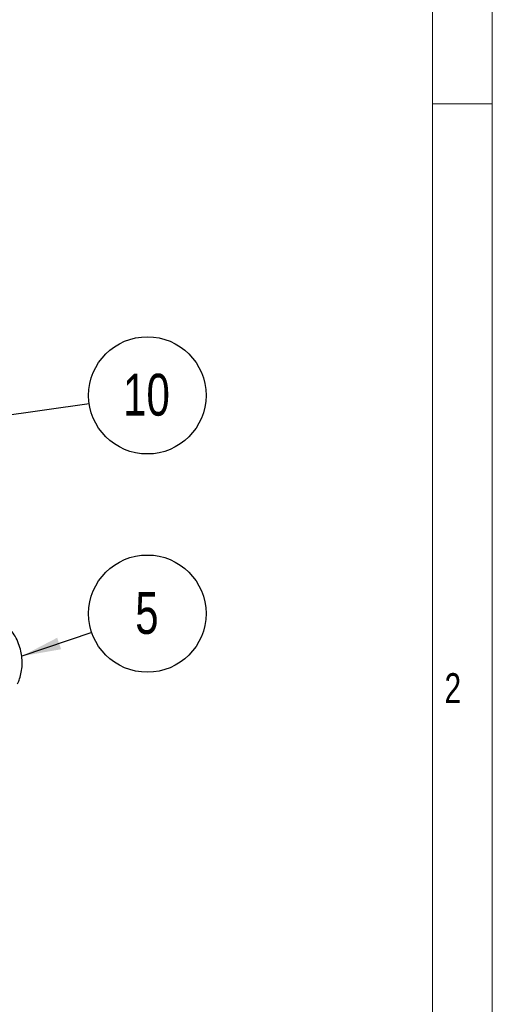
# Model space of a CAD drawing. Header units: millimetres. Extents: x 0 to 420, y 0 to 297.
# Tile 11 of 12: x 381 to 420, y 135 to 217. Entities that reach past the tile are written whole.
import ezdxf

# ---------------------------------------------------------------- set-up
doc = ezdxf.new("R2010")
doc.units = ezdxf.units.MM
doc.layers.add('FORMATO', color=179, linetype='Continuous')
doc.styles.add('SLDTEXTSTYLE0', font='TXT', dxfattribs={"width": 0.75})
doc.styles.add('SLDTEXTSTYLE1', font='TXT', dxfattribs={"width": 0.744681})
doc.dimstyles.new('SLDDIMSTYLE4', dxfattribs={"dimtxt": 0.18, "dimasz": 3.302, "dimexe": 0, "dimexo": 0.0625, "dimgap": 0, "dimtad": 0, "dimtih": 1, "dimtoh": 1, "dimdec": 0, "dimrnd": 1e-09, "dimzin": 0, "dimdsep": 46, "dimtxsty": 'Standard', "dimsah": 1, "dimcen": 0.09, "dimadec": 0, "dimazin": 0, "dimtfac": 3.302, "dimtdec": 0, "dimtofl": 0, "dimtmove": 0, "dimatfit": 3, "dimfxl": 0, "dimfrac": 2, "dimtolj": 1, "dimtzin": 0, "dimarcsym": 0})

# ---------------------------------------------------------------- blocks, each defined once
blk = doc.blocks.new('SW_NOTE_0_6')
at = {"layer": 'FORMATO', "color": 0}
blk.add_circle((4.856, 0.685), 4.904, dxfattribs=at)
at = {"layer": 'FORMATO', "color": 0, "insert": (4.785, 2.489), "char_height": 3.5, "attachment_point": 2, "style": 'SLDTEXTSTYLE0'}
blk.add_mtext('10', dxfattribs=at)
blk = doc.blocks.new('SW_NOTE_0_7')
at = {"layer": 'FORMATO', "color": 0}
blk.add_circle((4.644, 1.575), 4.904, dxfattribs=at)
at = {"layer": 'FORMATO', "color": 0, "insert": (4.608, 3.38), "char_height": 3.5, "attachment_point": 2, "style": 'SLDTEXTSTYLE0'}
blk.add_mtext('5', dxfattribs=at)

msp = doc.modelspace()

# ---------------------------------------------------------------- linework, layer by layer
at = {"color": 7, "linetype": 'Continuous', "lineweight": 25}
msp.add_open_spline([(380.726012, 161.666128), (380.785683, 161.802857), (380.922169, 162.115597), (381.048092, 162.639964), (381.115002, 163.216373), (381.101459, 163.80901), (381.007436, 164.409176), (380.818644, 165.027222), (380.544191, 165.62478), (380.286439, 165.986138), (380.162767, 166.159521)], degree=3, knots=[0, 0, 0, 0, 0.09399398, 0.21499173, 0.338534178, 0.459385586, 0.587901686, 0.720459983, 0.865874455, 1, 1, 1, 1], dxfattribs=at)
at = {"layer": 'FORMATO', "color": 7, "linetype": 'Continuous', "lineweight": 18}
for p, q in [((420.372707, 297.169042), (420.372707, 0.169042)), ((415.372707, 5.169042), (415.372707, 292.169042)), ((415.372707, 210.169042), (420.372707, 210.169042))]:
    msp.add_line(p, q, dxfattribs=at)
at = {"layer": 'FORMATO'}
msp.add_line((386.917692, 165.951874), (381.070295, 163.968062), dxfattribs=at)
msp.add_solid([(381.070295, 163.968062), (384.360449, 164.547853), (384.03403, 165.50999)], dxfattribs=at)

# ---------------------------------------------------------------- block references
for name, p in [('SW_NOTE_0_6', (386.705751, 185.097567)), ('SW_NOTE_0_7', (386.917692, 165.951874))]:
    msp.add_blockref(name, p, dxfattribs=at)

# ---------------------------------------------------------------- texts
at = {"layer": 'FORMATO', "color": 7, "insert": (416.383949, 162.546744), "char_height": 2.5, "attachment_point": 1, "style": 'SLDTEXTSTYLE1'}
msp.add_mtext('2', dxfattribs=at)

# ---------------------------------------------------------------- leaders
at = {"layer": 'FORMATO'}
msp.add_leader([(338.967839, 178.366649), (386.705751, 185.097567)], dimstyle='SLDDIMSTYLE4', dxfattribs=at)

doc.saveas('drawing.dxf')
